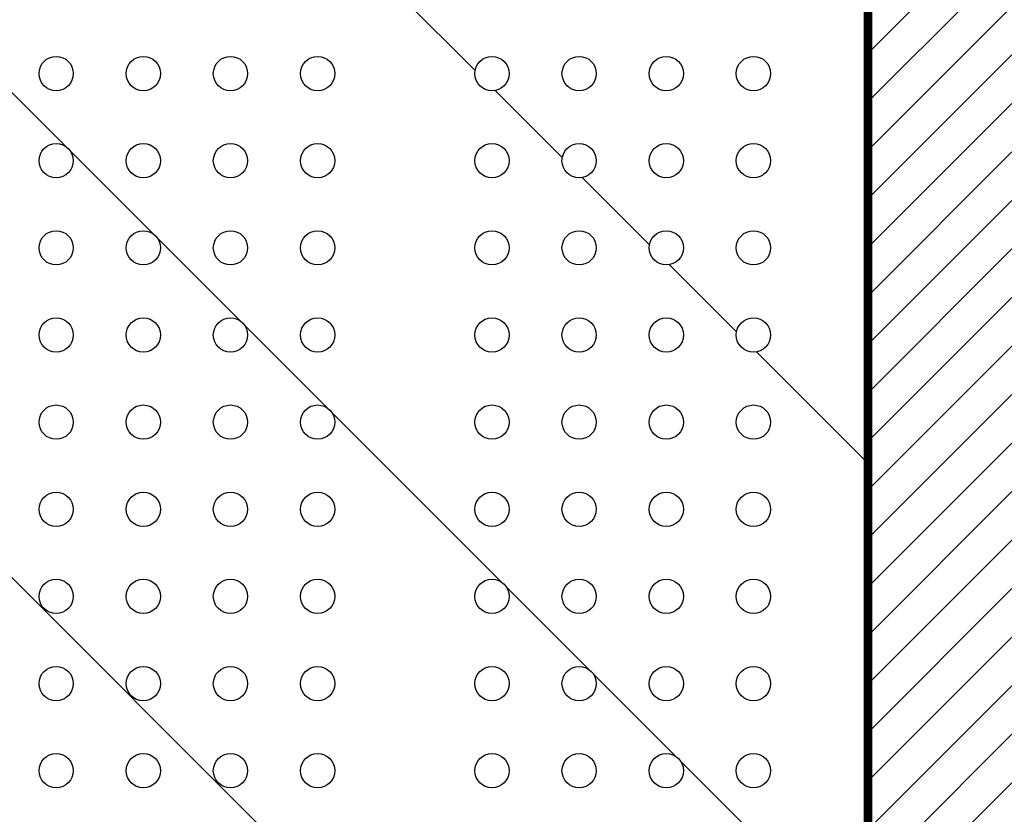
# Model space of a CAD drawing. Header units: inches. Extents: x 71 to 912, y 11 to 605.
# Tile 79 of 94: x 640 to 669, y 272 to 295. Entities that reach past the tile are written whole.
import ezdxf

# ---------------------------------------------------------------- set-up
doc = ezdxf.new("R2010")
doc.units = ezdxf.units.IN
doc.layers.add('1', color=7, linetype='Continuous')

# ---------------------------------------------------------------- blocks, each defined once
blk = doc.blocks.new('E8021-96570_pcb__1', base_point=(115.5700000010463, 95.77000044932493))
at = {"layer": '1', "linetype": 'Continuous'}
h = blk.add_hatch(dxfattribs=at)
h.set_pattern_fill('_USER', color=1, angle=45, pattern_type=0)
h.set_pattern_definition([(45, (0, 0), (-0.7071067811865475, 0.7071067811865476), [])])
edge = h.paths.add_edge_path()
edge.add_line((697.2300000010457, 400.4000004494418), (673.2000000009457, 400.4000004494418))
edge.add_arc((673.2000000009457, 396.4000004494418), 4, 90, 180)
edge.add_line((669.2000000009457, 396.4000004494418), (669.2000000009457, 224.4000004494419))
edge.add_arc((673.2000000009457, 224.4000004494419), 4, 180, 270)
edge.add_line((673.2000000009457, 220.4000004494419), (697.2300000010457, 220.4000004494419))
edge.add_line((697.2300000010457, 220.4000004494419), (697.2300000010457, 95.77000044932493))
edge.add_line((697.2300000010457, 95.77000044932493), (413.9072226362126, 95.77000044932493))
edge.add_arc((406.4000000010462, 88.42891004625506), 10.5, 44.35896565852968, 135.6410343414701)
edge.add_line((398.8927773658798, 95.77000044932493), (316.7373705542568, 95.77000044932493))
edge.add_arc((308.3749708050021, 89.42017600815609), 10.50000000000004, 37.21050780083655, 142.7894921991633)
edge.add_line((300.0125710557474, 95.77000044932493), (115.5700000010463, 95.77000044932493))
edge.add_line((115.5700000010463, 95.77000044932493), (115.5700000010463, 220.4000004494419))
edge.add_line((115.5700000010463, 220.4000004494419), (139.6000000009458, 220.4000004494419))
edge.add_arc((139.6000000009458, 224.4000004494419), 4, 270, 360)
edge.add_line((143.6000000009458, 224.4000004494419), (143.6000000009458, 396.4000004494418))
edge.add_arc((139.6000000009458, 396.4000004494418), 4, 0, 90)
edge.add_line((139.6000000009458, 400.4000004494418), (115.5700000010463, 400.4000004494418))
edge.add_line((115.5700000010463, 400.4000004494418), (115.5700000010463, 525.0300004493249))
edge.add_line((115.5700000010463, 525.0300004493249), (300.0127332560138, 525.0300004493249))
edge.add_arc((308.3750000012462, 531.3800000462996), 10.49999999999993, 217.2117079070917, 322.7882920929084)
edge.add_line((316.7372667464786, 525.0300004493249), (325.2327773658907, 525.0300004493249))
edge.add_arc((332.7400000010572, 532.3710908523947), 10.49999999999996, 224.358965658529, 315.6410343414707)
edge.add_line((340.2472226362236, 525.0300004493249), (472.5527773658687, 525.0300004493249))
edge.add_arc((480.0600000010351, 532.3710908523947), 10.49999999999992, 224.3589656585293, 315.6410343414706)
edge.add_line((487.5672226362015, 525.0300004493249), (697.2300000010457, 525.0300004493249))
edge.add_line((697.2300000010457, 525.0300004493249), (697.2300000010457, 400.4000004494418))
edge = h.paths.add_edge_path(flags=16)
edge.add_arc((188.9200000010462, 477.2200004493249), 4, 270, 360)
edge.add_line((192.9200000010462, 477.2200004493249), (192.9200000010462, 514.2200004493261))
edge.add_arc((188.9200000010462, 514.2200004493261), 4, 0, 90)
edge.add_line((188.9200000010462, 518.2200004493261), (181.9200000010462, 518.2200004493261))
edge.add_arc((181.9200000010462, 514.2200004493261), 4, 90, 180)
edge.add_line((177.9200000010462, 514.2200004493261), (177.9200000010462, 477.2200004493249))
edge.add_arc((181.9200000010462, 477.2200004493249), 4, 180, 270)
edge.add_line((181.9200000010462, 473.2200004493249), (188.9200000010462, 473.2200004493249))
edge = h.paths.add_edge_path(flags=16)
edge.add_arc((336.2400000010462, 514.2200004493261), 4, 0, 90)
edge.add_line((336.2400000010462, 518.2200004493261), (329.2400000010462, 518.2200004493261))
edge.add_arc((329.2400000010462, 514.2200004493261), 4, 90, 180)
edge.add_line((325.2400000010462, 514.2200004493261), (325.2400000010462, 477.2200004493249))
edge.add_arc((329.2400000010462, 477.2200004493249), 4, 180, 270)
edge.add_line((329.2400000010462, 473.2200004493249), (336.2400000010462, 473.2200004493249))
edge.add_arc((336.2400000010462, 477.2200004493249), 4, 270, 360)
edge.add_line((340.2400000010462, 477.2200004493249), (340.2400000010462, 514.2200004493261))
edge = h.paths.add_edge_path(flags=16)
edge.add_arc((181.9200000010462, 143.5800004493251), 4, 90, 180)
edge.add_line((177.9200000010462, 143.5800004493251), (177.9200000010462, 106.5800004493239))
edge.add_arc((181.9200000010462, 106.5800004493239), 4, 180, 270)
edge.add_line((181.9200000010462, 102.5800004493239), (188.9200000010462, 102.5800004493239))
edge.add_arc((188.9200000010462, 106.5800004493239), 4, 270, 360)
edge.add_line((192.9200000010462, 106.5800004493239), (192.9200000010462, 143.5800004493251))
edge.add_arc((188.9200000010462, 143.5800004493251), 4, 0, 90)
edge.add_line((188.9200000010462, 147.5800004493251), (181.9200000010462, 147.5800004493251))
edge = h.paths.add_edge_path(flags=16)
edge.add_arc((336.2400000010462, 106.5800004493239), 4, 270, 360)
edge.add_line((340.2400000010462, 106.5800004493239), (340.2400000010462, 143.5800004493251))
edge.add_arc((336.2400000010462, 143.5800004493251), 4, 0, 90)
edge.add_line((336.2400000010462, 147.5800004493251), (329.2400000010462, 147.5800004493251))
edge.add_arc((329.2400000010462, 143.5800004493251), 4, 90, 180)
edge.add_line((325.2400000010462, 143.5800004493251), (325.2400000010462, 106.5800004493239))
edge.add_arc((329.2400000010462, 106.5800004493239), 4, 180, 270)
edge.add_line((329.2400000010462, 102.5800004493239), (336.2400000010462, 102.5800004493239))
edge = h.paths.add_edge_path(flags=16)
edge.add_arc((483.5600000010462, 514.2200004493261), 4, 0, 90)
edge.add_line((483.5600000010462, 518.2200004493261), (476.5600000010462, 518.2200004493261))
edge.add_arc((476.5600000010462, 514.2200004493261), 4, 90, 180)
edge.add_line((472.5600000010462, 514.2200004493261), (472.5600000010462, 477.2200004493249))
edge.add_arc((476.5600000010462, 477.2200004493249), 4, 180, 270)
edge.add_line((476.5600000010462, 473.2200004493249), (483.5600000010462, 473.2200004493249))
edge.add_arc((483.5600000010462, 477.2200004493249), 4, 270, 360)
edge.add_line((487.5600000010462, 477.2200004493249), (487.5600000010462, 514.2200004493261))
edge = h.paths.add_edge_path(flags=16)
edge.add_arc((630.8800000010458, 477.2200004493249), 4, 270, 360)
edge.add_line((634.8800000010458, 477.2200004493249), (634.8800000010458, 514.2200004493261))
edge.add_arc((630.8800000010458, 514.2200004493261), 4, 0, 90)
edge.add_line((630.8800000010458, 518.2200004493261), (623.8800000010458, 518.2200004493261))
edge.add_arc((623.8800000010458, 514.2200004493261), 4, 90, 180)
edge.add_line((619.8800000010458, 514.2200004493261), (619.8800000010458, 477.2200004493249))
edge.add_arc((623.8800000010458, 477.2200004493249), 4, 180, 270)
edge.add_line((623.8800000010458, 473.2200004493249), (630.8800000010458, 473.2200004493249))
edge = h.paths.add_edge_path(flags=16)
edge.add_arc((483.5600000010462, 143.5800004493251), 4, 0, 90)
edge.add_line((483.5600000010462, 147.5800004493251), (476.5600000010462, 147.5800004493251))
edge.add_arc((476.5600000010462, 143.5800004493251), 4, 90, 180)
edge.add_line((472.5600000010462, 143.5800004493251), (472.5600000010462, 106.5800004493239))
edge.add_arc((476.5600000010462, 106.5800004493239), 4, 180, 270)
edge.add_line((476.5600000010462, 102.5800004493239), (483.5600000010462, 102.5800004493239))
edge.add_arc((483.5600000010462, 106.5800004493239), 4, 270, 360)
edge.add_line((487.5600000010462, 106.5800004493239), (487.5600000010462, 143.5800004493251))
edge = h.paths.add_edge_path(flags=16)
edge.add_arc((630.8800000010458, 106.5800004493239), 4, 270, 360)
edge.add_line((634.8800000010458, 106.5800004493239), (634.8800000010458, 143.5800004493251))
edge.add_arc((630.8800000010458, 143.5800004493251), 4, 0, 90)
edge.add_line((630.8800000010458, 147.5800004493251), (623.8800000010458, 147.5800004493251))
edge.add_arc((623.8800000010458, 143.5800004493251), 4, 90, 180)
edge.add_line((619.8800000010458, 143.5800004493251), (619.8800000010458, 106.5800004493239))
edge.add_arc((623.8800000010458, 106.5800004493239), 4, 180, 270)
edge.add_line((623.8800000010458, 102.5800004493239), (630.8800000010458, 102.5800004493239))
edge = h.paths.add_edge_path(flags=16)
edge.add_line((416.7300000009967, 220.6000004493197), (396.0700000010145, 220.600000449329))
edge.add_line((396.0700000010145, 220.600000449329), (396.0700000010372, 199.260000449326))
edge.add_line((396.0700000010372, 199.260000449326), (396.0700000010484, 106.5800004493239))
edge.add_arc((392.0700000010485, 106.5800004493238), 3.999999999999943, -89.9999999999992, 7.958078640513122e-13, ccw=False)
edge.add_line((392.0700000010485, 102.5800004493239), (347.0700000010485, 102.5800004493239))
edge.add_arc((347.070000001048, 106.5800004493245), 4.000000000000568, 180.0000000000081, 270.00000000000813, ccw=False)
edge.add_line((343.0700000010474, 106.5800004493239), (343.0700000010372, 199.260000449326))
edge.add_line((343.0700000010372, 199.260000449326), (343.0700000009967, 220.6000004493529))
edge.add_line((343.0700000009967, 220.6000004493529), (322.4100000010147, 220.6000004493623))
edge.add_line((322.4100000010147, 220.6000004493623), (322.4100000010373, 199.260000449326))
edge.add_line((322.4100000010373, 199.260000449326), (322.4100000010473, 106.5800004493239))
edge.add_arc((318.4100000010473, 106.5800004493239), 4, 270, 360, ccw=False)
edge.add_line((318.4100000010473, 102.5800004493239), (273.4100000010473, 102.5800004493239))
edge.add_arc((273.4100000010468, 106.5800004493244), 4.000000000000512, 180.0000000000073, 270.00000000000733, ccw=False)
edge.add_line((269.4100000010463, 106.5800004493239), (269.4100000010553, 199.260000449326))
edge.add_line((269.4100000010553, 199.260000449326), (269.4100000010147, 220.6000004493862))
edge.add_line((269.4100000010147, 220.6000004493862), (248.7500000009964, 220.6000004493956))
edge.add_line((248.7500000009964, 220.6000004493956), (248.750000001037, 199.260000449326))
edge.add_line((248.750000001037, 199.260000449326), (248.7500000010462, 106.5800004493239))
edge.add_arc((244.7500000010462, 106.5800004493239), 4, 270, 360, ccw=False)
edge.add_line((244.7500000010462, 102.5800004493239), (199.7500000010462, 102.5800004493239))
edge.add_arc((199.7500000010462, 106.5800004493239), 4, 180, 270, ccw=False)
edge.add_line((195.7500000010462, 106.5800004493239), (195.750000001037, 199.260000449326))
edge.add_line((195.750000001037, 199.260000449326), (195.7500000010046, 220.6000004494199))
edge.add_line((195.7500000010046, 220.6000004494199), (175.0900000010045, 220.6000004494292))
edge.add_line((175.0900000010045, 220.6000004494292), (175.0900000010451, 199.260000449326))
edge.add_line((175.0900000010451, 199.260000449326), (175.0900000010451, 106.5800004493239))
edge.add_arc((171.0900000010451, 106.5800004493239), 4, 270, 360, ccw=False)
edge.add_line((171.0900000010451, 102.5800004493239), (126.0900000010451, 102.5800004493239))
edge.add_arc((126.0900000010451, 106.5800004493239), 4, 180, 270, ccw=False)
edge.add_line((122.0900000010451, 106.5800004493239), (122.0900000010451, 199.260000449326))
edge.add_arc((126.0900000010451, 199.260000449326), 4, 90, 180, ccw=False)
edge.add_line((126.0900000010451, 203.260000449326), (147.7900000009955, 203.260000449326))
edge.add_line((147.7900000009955, 203.260000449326), (147.7900000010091, 233.4000004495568))
edge.add_line((147.7900000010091, 233.4000004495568), (147.7900000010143, 245.0000004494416))
edge.add_line((147.7900000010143, 245.0000004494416), (147.7900000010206, 258.8000004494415))
edge.add_line((147.7900000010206, 258.8000004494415), (147.7900000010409, 304.0000004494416))
edge.add_line((147.7900000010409, 304.0000004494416), (147.7900000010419, 305.8318607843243))
edge.add_arc((150.7900000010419, 305.8318607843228), 2.999999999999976, 130.4160598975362, 179.9999999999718, ccw=False)
edge.add_arc((146.9000000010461, 310.4000004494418), 2.99999999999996, 49.583940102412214, 310.41605989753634, ccw=False)
edge.add_arc((150.7900000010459, 314.9681401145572), 2.999999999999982, 179.9999999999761, 229.5839401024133, ccw=False)
edge.add_line((147.7900000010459, 314.9681401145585), (147.7900000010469, 316.8000004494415))
edge.add_line((147.7900000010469, 316.8000004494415), (147.7900000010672, 362.0000004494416))
edge.add_line((147.7900000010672, 362.0000004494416), (147.7900000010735, 375.8000004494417))
edge.add_line((147.7900000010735, 375.8000004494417), (147.7900000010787, 387.4000004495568))
edge.add_line((147.7900000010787, 387.4000004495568), (147.7900000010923, 417.540000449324))
edge.add_line((147.7900000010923, 417.540000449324), (126.0900000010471, 417.540000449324))
edge.add_arc((126.0900000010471, 421.540000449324), 4, 180, 270, ccw=False)
edge.add_line((122.0900000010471, 421.540000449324), (122.0900000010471, 514.2200004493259))
edge.add_arc((126.0900000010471, 514.2200004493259), 4, 90, 180, ccw=False)
edge.add_line((126.0900000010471, 518.2200004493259), (171.0900000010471, 518.2200004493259))
edge.add_arc((171.0900000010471, 514.2200004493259), 4, 0, 90, ccw=False)
edge.add_line((175.0900000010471, 514.2200004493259), (175.0900000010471, 421.540000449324))
edge.add_line((175.0900000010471, 421.540000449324), (175.0900000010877, 400.2000004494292))
edge.add_line((175.0900000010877, 400.2000004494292), (195.7500000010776, 400.2000004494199))
edge.add_line((195.7500000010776, 400.2000004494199), (195.7500000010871, 421.540000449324))
edge.add_line((195.7500000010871, 421.540000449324), (195.7500000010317, 514.2200004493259))
edge.add_arc((199.7500000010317, 514.2200004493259), 4, 90, 180, ccw=False)
edge.add_line((199.7500000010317, 518.2200004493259), (244.7500000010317, 518.2200004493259))
edge.add_arc((244.7500000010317, 514.2200004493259), 4, 0, 90, ccw=False)
edge.add_line((248.7500000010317, 514.2200004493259), (248.750000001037, 421.540000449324))
edge.add_line((248.750000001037, 421.540000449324), (248.7500000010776, 400.2000004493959))
edge.add_line((248.7500000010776, 400.2000004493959), (269.4100000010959, 400.2000004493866))
edge.add_line((269.4100000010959, 400.2000004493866), (269.4100000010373, 421.540000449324))
edge.add_line((269.4100000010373, 421.540000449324), (269.4100000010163, 514.2200004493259))
edge.add_arc((273.4100000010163, 514.2200004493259), 4, 90, 180, ccw=False)
edge.add_line((273.4100000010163, 518.2200004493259), (318.4100000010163, 518.2200004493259))
edge.add_arc((318.4100000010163, 514.2200004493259), 4, 0, 90, ccw=False)
edge.add_line((322.4100000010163, 514.2200004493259), (322.4100000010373, 421.540000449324))
edge.add_line((322.4100000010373, 421.540000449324), (322.4100000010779, 400.2000004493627))
edge.add_line((322.4100000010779, 400.2000004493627), (343.0700000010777, 400.2000004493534))
edge.add_line((343.0700000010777, 400.2000004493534), (343.0700000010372, 421.540000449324))
edge.add_line((343.0700000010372, 421.540000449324), (343.0700000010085, 514.2200004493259))
edge.add_arc((347.0700000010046, 514.2200004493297), 3.999999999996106, 90.00000000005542, 180.0000000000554, ccw=False)
edge.add_line((347.0700000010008, 518.2200004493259), (392.0700000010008, 518.2200004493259))
edge.add_arc((392.0700000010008, 514.2200004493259), 4, 0, 90, ccw=False)
edge.add_line((396.0700000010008, 514.2200004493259), (396.0700000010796, 421.540000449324))
edge.add_line((396.0700000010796, 421.540000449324), (396.0700000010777, 400.2000004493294))
edge.add_line((396.0700000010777, 400.2000004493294), (416.7300000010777, 400.2000004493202))
edge.add_line((416.7300000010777, 400.2000004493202), (416.7300000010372, 421.540000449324))
edge.add_line((416.7300000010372, 421.540000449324), (416.7300000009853, 514.2200004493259))
edge.add_arc((420.7300000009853, 514.2200004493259), 4, 90, 180, ccw=False)
edge.add_line((420.7300000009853, 518.2200004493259), (465.7300000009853, 518.2200004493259))
edge.add_arc((465.7300000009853, 514.2200004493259), 4, 0, 90, ccw=False)
edge.add_line((469.7300000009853, 514.2200004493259), (469.7300000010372, 421.540000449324))
edge.add_line((469.7300000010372, 421.540000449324), (469.7300000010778, 400.2000004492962))
edge.add_line((469.7300000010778, 400.2000004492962), (490.3900000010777, 400.2000004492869))
edge.add_line((490.3900000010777, 400.2000004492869), (490.3900000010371, 421.540000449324))
edge.add_line((490.3900000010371, 421.540000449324), (490.3900000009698, 514.2200004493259))
edge.add_arc((494.3900000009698, 514.2200004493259), 4, 90, 180, ccw=False)
edge.add_line((494.3900000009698, 518.2200004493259), (539.3900000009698, 518.2200004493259))
edge.add_arc((539.3900000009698, 514.2200004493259), 4, 0, 90, ccw=False)
edge.add_line((543.3900000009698, 514.2200004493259), (543.3900000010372, 421.540000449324))
edge.add_line((543.3900000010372, 421.540000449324), (543.3900000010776, 400.2000004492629))
edge.add_line((543.3900000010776, 400.2000004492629), (564.0500000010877, 400.2000004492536))
edge.add_line((564.0500000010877, 400.2000004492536), (564.0500000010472, 421.540000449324))
edge.add_line((564.0500000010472, 421.540000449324), (564.0500000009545, 514.2200004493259))
edge.add_arc((568.0500000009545, 514.2200004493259), 4, 90, 180, ccw=False)
edge.add_line((568.0500000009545, 518.2200004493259), (613.0500000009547, 518.2200004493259))
edge.add_arc((613.0500000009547, 514.2200004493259), 4, 0, 90, ccw=False)
edge.add_line((617.0500000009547, 514.2200004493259), (617.0500000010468, 421.540000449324))
edge.add_line((617.0500000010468, 421.540000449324), (617.0500000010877, 400.200000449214))
edge.add_line((617.0500000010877, 400.200000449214), (637.7100000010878, 400.2000004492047))
edge.add_line((637.7100000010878, 400.2000004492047), (637.7100000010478, 421.540000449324))
edge.add_line((637.7100000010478, 421.540000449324), (637.7100000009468, 514.2200004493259))
edge.add_arc((641.7100000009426, 514.2200004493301), 3.999999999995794, 90.00000000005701, 180.0000000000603, ccw=False)
edge.add_line((641.7100000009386, 518.2200004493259), (686.7100000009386, 518.2200004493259))
edge.add_arc((686.7100000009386, 514.2200004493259), 4, 0, 90, ccw=False)
edge.add_line((690.7100000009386, 514.2200004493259), (690.7100000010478, 421.540000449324))
edge.add_arc((686.7100000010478, 421.540000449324), 4, 269.9999999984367, 360, ccw=False)
edge.add_line((686.7100000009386, 417.540000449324), (665.0100000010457, 417.540000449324))
edge.add_line((665.0100000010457, 417.540000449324), (665.0100000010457, 387.4000004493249))
edge.add_line((665.0100000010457, 387.4000004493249), (665.0100000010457, 375.8000004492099))
edge.add_line((665.0100000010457, 375.8000004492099), (665.0100000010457, 362.0000004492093))
edge.add_line((665.0100000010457, 362.0000004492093), (665.0100000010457, 317.8000004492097))
edge.add_line((665.0100000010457, 317.8000004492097), (665.0100000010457, 314.968140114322))
edge.add_arc((662.0100000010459, 314.9681401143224), 2.999999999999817, 310.4160598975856, 359.9999999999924, ccw=False)
edge.add_arc((665.9000000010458, 310.4000004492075), 2.999999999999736, -130.4160598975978, 130.4160598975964, ccw=False)
edge.add_arc((662.0100000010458, 305.8318607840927), 2.999999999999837, 6.480149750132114e-12, 49.583940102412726, ccw=False)
edge.add_line((665.0100000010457, 305.831860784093), (665.0100000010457, 303.0000004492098))
edge.add_line((665.0100000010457, 303.0000004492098), (665.0100000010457, 258.8000004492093))
edge.add_line((665.0100000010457, 258.8000004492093), (665.0100000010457, 245.0000004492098))
edge.add_line((665.0100000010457, 245.0000004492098), (665.0100000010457, 233.400000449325))
edge.add_line((665.0100000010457, 233.400000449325), (665.0100000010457, 203.260000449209))
edge.add_line((665.0100000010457, 203.260000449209), (686.7100000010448, 203.260000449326))
edge.add_arc((686.7100000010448, 199.260000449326), 4, 0, 90, ccw=False)
edge.add_line((690.7100000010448, 199.260000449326), (690.7100000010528, 106.5800004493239))
edge.add_arc((686.7100000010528, 106.5800004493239), 4, 270, 360, ccw=False)
edge.add_line((686.7100000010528, 102.5800004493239), (641.7100000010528, 102.5800004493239))
edge.add_arc((641.7100000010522, 106.5800004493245), 4.000000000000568, 180.0000000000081, 270.00000000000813, ccw=False)
edge.add_line((637.7100000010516, 106.5800004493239), (637.7100000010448, 199.260000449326))
edge.add_line((637.7100000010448, 199.260000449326), (637.7100000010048, 220.6000004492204))
edge.add_line((637.7100000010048, 220.6000004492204), (617.0500000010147, 220.6000004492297))
edge.add_line((617.0500000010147, 220.6000004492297), (617.0500000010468, 199.260000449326))
edge.add_line((617.0500000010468, 199.260000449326), (617.0500000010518, 106.5800004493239))
edge.add_arc((613.0500000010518, 106.5800004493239), 4, 270, 360, ccw=False)
edge.add_line((613.0500000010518, 102.5800004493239), (568.0500000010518, 102.5800004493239))
edge.add_arc((568.0500000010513, 106.5800004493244), 4.000000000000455, 180.0000000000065, 270.0000000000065, ccw=False)
edge.add_line((564.0500000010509, 106.5800004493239), (564.0500000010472, 199.260000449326))
edge.add_line((564.0500000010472, 199.260000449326), (564.0500000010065, 220.6000004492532))
edge.add_line((564.0500000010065, 220.6000004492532), (543.3900000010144, 220.6000004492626))
edge.add_line((543.3900000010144, 220.6000004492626), (543.3900000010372, 199.260000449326))
edge.add_line((543.3900000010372, 199.260000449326), (543.3900000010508, 106.5800004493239))
edge.add_arc((539.3900000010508, 106.5800004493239), 4, 270, 360, ccw=False)
edge.add_line((539.3900000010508, 102.5800004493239), (494.3900000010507, 102.5800004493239))
edge.add_arc((494.3900000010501, 106.5800004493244), 4.00000000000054, 180.0000000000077, 270.00000000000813, ccw=False)
edge.add_line((490.3900000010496, 106.5800004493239), (490.3900000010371, 199.260000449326))
edge.add_line((490.3900000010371, 199.260000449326), (490.3900000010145, 220.6000004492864))
edge.add_line((490.3900000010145, 220.6000004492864), (469.7300000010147, 220.6000004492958))
edge.add_line((469.7300000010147, 220.6000004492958), (469.7300000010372, 199.260000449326))
edge.add_line((469.7300000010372, 199.260000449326), (469.7300000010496, 106.5800004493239))
edge.add_arc((465.7300000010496, 106.5800004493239), 4, 270, 360, ccw=False)
edge.add_line((465.7300000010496, 102.5800004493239), (420.7300000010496, 102.5800004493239))
edge.add_arc((420.730000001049, 106.5800004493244), 4.00000000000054, 180.0000000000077, 270.00000000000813, ccw=False)
edge.add_line((416.7300000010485, 106.5800004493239), (416.7300000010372, 199.260000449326))
edge.add_line((416.7300000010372, 199.260000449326), (416.7300000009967, 220.6000004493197))
edge = h.paths.add_edge_path(flags=16)
edge.add_arc((118.7900000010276, 508.5200004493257), 3, 0, 360)
edge = h.paths.add_edge_path(flags=16)
edge.add_arc((185.4200000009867, 467.8800004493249), 3, 0, 360)
edge = h.paths.add_edge_path(flags=16)
edge.add_arc((118.7900000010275, 412.400000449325), 3, 0, 360)
edge = h.paths.add_edge_path(flags=16)
edge.add_arc((185.4200000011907, 408.4700000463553), 8, 0, 360)
edge = h.paths.add_edge_path(flags=16)
edge.add_arc((266.1100000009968, 508.5200004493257), 3, 0, 360)
edge = h.paths.add_edge_path(flags=16)
edge.add_arc((332.7400000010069, 467.8800004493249), 3, 0, 360)
edge = h.paths.add_edge_path(flags=16)
edge.add_arc((266.1100000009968, 412.400000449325), 3, 0, 360)
edge = h.paths.add_edge_path(flags=16)
edge.add_arc((118.7900000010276, 208.4000004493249), 3, 0, 360)
edge = h.paths.add_edge_path(flags=16)
edge.add_arc((185.4200000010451, 152.920000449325), 3, 0, 360)
edge = h.paths.add_edge_path(flags=16)
edge.add_arc((118.7900000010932, 105.280000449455), 1.509999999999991, 0, 360)
edge = h.paths.add_edge_path(flags=16)
edge.add_arc((118.7900000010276, 112.2800004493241), 3, 0, 360)
edge = h.paths.add_edge_path(flags=16)
edge.add_arc((266.1100000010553, 208.4000004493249), 3, 0, 360)
edge = h.paths.add_edge_path(flags=16)
edge.add_arc((266.1100000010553, 112.2800004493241), 3, 0, 360)
edge = h.paths.add_edge_path(flags=16)
edge.add_arc((332.7400000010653, 152.920000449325), 3, 0, 360)
edge = h.paths.add_edge_path(flags=16)
edge.add_arc((413.4300000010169, 508.5200004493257), 3, 0, 360)
edge = h.paths.add_edge_path(flags=16)
edge.add_arc((406.3999708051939, 514.4001760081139), 6, 0, 360)
edge = h.paths.add_edge_path(flags=16)
edge.add_arc((546.6900000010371, 508.5200004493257), 3, 0, 360)
edge = h.paths.add_edge_path(flags=16)
edge.add_arc((480.0600000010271, 467.8800004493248), 3, 0, 360)
edge = h.paths.add_edge_path(flags=16)
edge.add_arc((546.6900000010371, 412.400000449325), 3, 0, 360)
edge = h.paths.add_edge_path(flags=16)
edge.add_arc((413.4300000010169, 412.400000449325), 3, 0, 360)
edge = h.paths.add_edge_path(flags=16)
edge.add_arc((694.0100000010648, 508.5200004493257), 3, 0, 360)
edge = h.paths.add_edge_path(flags=16)
edge.add_arc((627.3800000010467, 467.8800004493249), 3, 0, 360)
edge = h.paths.add_edge_path(flags=16)
edge.add_arc((694.0100000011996, 515.5200004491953), 1.510000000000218, 0, 360)
edge = h.paths.add_edge_path(flags=16)
edge.add_arc((627.3800000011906, 408.4700000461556), 8, 0, 360)
edge = h.paths.add_edge_path(flags=16)
edge.add_arc((694.0100000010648, 412.400000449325), 3, 0, 360)
edge = h.paths.add_edge_path(flags=16)
edge.add_arc((546.6900000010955, 208.4000004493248), 3, 0, 360)
edge = h.paths.add_edge_path(flags=16)
edge.add_arc((413.4300000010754, 208.4000004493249), 3, 0, 360)
edge = h.paths.add_edge_path(flags=16)
edge.add_arc((406.400000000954, 106.4000004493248), 6, 0, 360)
edge = h.paths.add_edge_path(flags=16)
edge.add_arc((413.4300000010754, 112.2800004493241), 3, 0, 360)
edge = h.paths.add_edge_path(flags=16)
edge.add_arc((406.3999708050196, 127.9001760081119), 8, 0, 360)
edge = h.paths.add_edge_path(flags=16)
edge.add_arc((480.0600000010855, 152.9200004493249), 3, 0, 360)
edge = h.paths.add_edge_path(flags=16)
edge.add_arc((546.6900000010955, 112.2800004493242), 3, 0, 360)
edge = h.paths.add_edge_path(flags=16)
edge.add_arc((694.0100000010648, 208.4000004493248), 3, 0, 360)
edge = h.paths.add_edge_path(flags=16)
edge.add_arc((627.3800000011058, 152.9200004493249), 3, 0, 360)
edge = h.paths.add_edge_path(flags=16)
edge.add_arc((694.0100000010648, 112.280000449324), 3, 0, 360)
h = blk.add_hatch(dxfattribs=at)
h.set_pattern_fill('_USER', color=5, scale=10, angle=135, pattern_type=0)
h.set_pattern_definition([(135, (0, 0), (-7.071067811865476, -7.071067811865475), [])])
edge = h.paths.add_edge_path()
edge.add_line((665.0100000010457, 303.0000004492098), (665.0100000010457, 258.8000004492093))
edge.add_arc((662.0100000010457, 258.8000004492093), 2.999999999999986, 269.9999999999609, 360, ccw=False)
edge.add_line((662.0100000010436, 255.8000004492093), (652.2781145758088, 255.8000004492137))
edge.add_arc((651.5100000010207, 252.9000004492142), 2.999999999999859, 75.16488841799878, 104.8351115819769)
edge.add_line((650.7418854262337, 255.8000004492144), (638.9100003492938, 255.8000004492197))
edge.add_line((638.9100003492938, 255.8000004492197), (638.9100003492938, 307.0000004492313))
edge.add_line((638.9100003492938, 307.0000004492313), (661.0100000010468, 307.0000004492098))
edge.add_arc((661.0100000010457, 303.0000004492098), 4, 0, 89.99999999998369, ccw=False)
edge = h.paths.add_edge_path(flags=16)
edge.add_arc((641.3500003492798, 298.9700004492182), 0.5, 0, 360)
edge = h.paths.add_edge_path(flags=16)
edge.add_arc((641.3500003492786, 296.4300004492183), 0.5, 0, 360)
edge = h.paths.add_edge_path(flags=16)
edge.add_arc((641.3500003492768, 291.3500004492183), 0.5, 0, 360)
edge = h.paths.add_edge_path(flags=16)
edge.add_arc((641.3500003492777, 293.8900004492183), 0.5, 0, 360)
edge = h.paths.add_edge_path(flags=16)
edge.add_arc((641.3500003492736, 286.2700004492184), 0.5, 0, 360)
edge = h.paths.add_edge_path(flags=16)
edge.add_arc((646.4300003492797, 298.9700004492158), 0.5, 0, 360)
edge = h.paths.add_edge_path(flags=16)
edge.add_arc((643.8900003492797, 298.9700004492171), 0.5, 0, 360)
edge = h.paths.add_edge_path(flags=16)
edge.add_arc((648.9700003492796, 298.9700004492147), 0.5, 0, 360)
edge = h.paths.add_edge_path(flags=16)
edge.add_arc((659.1300003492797, 298.9700004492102), 0.5, 0, 360)
edge = h.paths.add_edge_path(flags=16)
edge.add_arc((654.0500003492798, 298.9700004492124), 0.5, 0, 360)
edge = h.paths.add_edge_path(flags=16)
edge.add_arc((656.5900003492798, 298.9700004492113), 0.5, 0, 360)
edge = h.paths.add_edge_path(flags=16)
edge.add_arc((643.8900003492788, 296.4300004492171), 0.5, 0, 360)
edge = h.paths.add_edge_path(flags=16)
edge.add_arc((646.4300003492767, 291.3500004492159), 0.5, 0, 360)
edge = h.paths.add_edge_path(flags=16)
edge.add_arc((648.9700003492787, 296.4300004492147), 0.5, 0, 360)
edge = h.paths.add_edge_path(flags=16)
edge.add_arc((648.9700003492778, 293.8900004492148), 0.5, 0, 360)
edge = h.paths.add_edge_path(flags=16)
edge.add_arc((648.9700003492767, 291.3500004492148), 0.5, 0, 360)
edge = h.paths.add_edge_path(flags=16)
edge.add_arc((643.8900003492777, 293.8900004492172), 0.5, 0, 360)
edge = h.paths.add_edge_path(flags=16)
edge.add_arc((643.8900003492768, 291.3500004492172), 0.5, 0, 360)
edge = h.paths.add_edge_path(flags=16)
edge.add_arc((646.4300003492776, 293.8900004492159), 0.5, 0, 360)
edge = h.paths.add_edge_path(flags=16)
edge.add_arc((643.8900003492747, 288.8100004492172), 0.5, 0, 360)
edge = h.paths.add_edge_path(flags=16)
edge.add_arc((643.8900003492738, 286.2700004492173), 0.5, 0, 360)
edge = h.paths.add_edge_path(flags=16)
edge.add_arc((648.9700003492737, 286.2700004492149), 0.5, 0, 360)
edge = h.paths.add_edge_path(flags=16)
edge.add_arc((648.9700003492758, 288.8100004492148), 0.5, 0, 360)
edge = h.paths.add_edge_path(flags=16)
edge.add_arc((654.0500003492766, 291.3500004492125), 0.5, 0, 360)
edge = h.paths.add_edge_path(flags=16)
edge.add_arc((659.1300003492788, 296.4300004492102), 0.5, 0, 360)
edge = h.paths.add_edge_path(flags=16)
edge.add_arc((659.1300003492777, 293.8900004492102), 0.5, 0, 360)
edge = h.paths.add_edge_path(flags=16)
edge.add_arc((659.1300003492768, 291.3500004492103), 0.5, 0, 360)
edge = h.paths.add_edge_path(flags=16)
edge.add_arc((656.5900003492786, 296.4300004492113), 0.5, 0, 360)
edge = h.paths.add_edge_path(flags=16)
edge.add_arc((656.5900003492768, 291.3500004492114), 0.5, 0, 360)
edge = h.paths.add_edge_path(flags=16)
edge.add_arc((656.5900003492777, 293.8900004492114), 0.5, 0, 360)
edge = h.paths.add_edge_path(flags=16)
edge.add_arc((654.0500003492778, 293.8900004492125), 0.5, 0, 360)
edge = h.paths.add_edge_path(flags=16)
edge.add_arc((654.0500003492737, 286.2700004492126), 0.5, 0, 360)
edge = h.paths.add_edge_path(flags=16)
edge.add_arc((659.1300003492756, 288.8100004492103), 0.5, 0, 360)
edge = h.paths.add_edge_path(flags=16)
edge.add_arc((659.1300003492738, 286.2700004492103), 0.5, 0, 360)
edge = h.paths.add_edge_path(flags=16)
edge.add_arc((656.5900003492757, 288.8100004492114), 0.5, 0, 360)
edge = h.paths.add_edge_path(flags=16)
edge.add_arc((656.5900003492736, 286.2700004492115), 0.5, 0, 360)
edge = h.paths.add_edge_path(flags=16)
edge.add_arc((654.0500003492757, 288.8100004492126), 0.5, 0, 360)
edge = h.paths.add_edge_path(flags=16)
edge.add_arc((654.0500003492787, 296.4300004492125), 0.5, 0, 360)
edge = h.paths.add_edge_path(flags=16)
edge.add_arc((646.4300003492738, 286.270000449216), 0.5, 0, 360)
edge = h.paths.add_edge_path(flags=16)
edge.add_arc((646.4300003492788, 296.4300004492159), 0.5, 0, 360)
edge = h.paths.add_edge_path(flags=16)
edge.add_arc((641.3500003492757, 288.8100004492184), 0.5, 0, 360)
edge = h.paths.add_edge_path(flags=16)
edge.add_arc((641.3500003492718, 281.1900004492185), 0.5, 0, 360)
edge = h.paths.add_edge_path(flags=16)
edge.add_arc((641.3500003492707, 278.6500004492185), 0.5, 0, 360)
edge = h.paths.add_edge_path(flags=16)
edge.add_arc((641.3500003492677, 271.0300004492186), 0.5, 0, 360)
edge = h.paths.add_edge_path(flags=16)
edge.add_arc((641.3500003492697, 276.1100004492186), 0.5, 0, 360)
edge = h.paths.add_edge_path(flags=16)
edge.add_arc((641.3500003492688, 273.5700004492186), 0.5, 0, 360)
edge = h.paths.add_edge_path(flags=16)
edge.add_arc((641.3500003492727, 283.7300004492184), 0.5, 0, 360)
edge = h.paths.add_edge_path(flags=16)
edge.add_arc((641.3500003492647, 265.9500004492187), 0.5, 0, 360)
edge = h.paths.add_edge_path(flags=16)
edge.add_arc((641.3500003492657, 268.4900004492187), 0.5, 0, 360)
edge = h.paths.add_edge_path(flags=16)
edge.add_arc((641.3500003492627, 260.8700004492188), 0.5, 0, 360)
edge = h.paths.add_edge_path(flags=16)
edge.add_arc((641.3500003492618, 258.3300004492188), 0.5, 0, 360)
edge = h.paths.add_edge_path(flags=16)
edge.add_arc((641.3500003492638, 263.4100004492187), 0.5, 0, 360)
edge = h.paths.add_edge_path(flags=16)
edge.add_arc((643.8900003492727, 283.7300004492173), 0.5, 0, 360)
edge = h.paths.add_edge_path(flags=16)
edge.add_arc((646.4300003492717, 281.1900004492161), 0.5, 0, 360)
edge = h.paths.add_edge_path(flags=16)
edge.add_arc((643.8900003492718, 281.1900004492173), 0.5, 0, 360)
edge = h.paths.add_edge_path(flags=16)
edge.add_arc((646.4300003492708, 278.6500004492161), 0.5, 0, 360)
edge = h.paths.add_edge_path(flags=16)
edge.add_arc((648.9700003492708, 278.650000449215), 0.5, 0, 360)
edge = h.paths.add_edge_path(flags=16)
edge.add_arc((648.9700003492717, 281.190000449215), 0.5, 0, 360)
edge = h.paths.add_edge_path(flags=16)
edge.add_arc((643.8900003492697, 276.1100004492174), 0.5, 0, 360)
edge = h.paths.add_edge_path(flags=16)
edge.add_arc((643.8900003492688, 273.5700004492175), 0.5, 0, 360)
edge = h.paths.add_edge_path(flags=16)
edge.add_arc((648.9700003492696, 276.110000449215), 0.5, 0, 360)
edge = h.paths.add_edge_path(flags=16)
edge.add_arc((648.9700003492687, 273.5700004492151), 0.5, 0, 360)
edge = h.paths.add_edge_path(flags=16)
edge.add_arc((648.9700003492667, 271.0300004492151), 0.5, 0, 360)
edge = h.paths.add_edge_path(flags=16)
edge.add_arc((646.4300003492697, 276.1100004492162), 0.5, 0, 360)
edge = h.paths.add_edge_path(flags=16)
edge.add_arc((646.4300003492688, 273.5700004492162), 0.5, 0, 360)
edge = h.paths.add_edge_path(flags=16)
edge.add_arc((646.4300003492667, 271.0300004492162), 0.5, 0, 360)
edge = h.paths.add_edge_path(flags=16)
edge.add_arc((654.0500003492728, 283.7300004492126), 0.5, 0, 360)
edge = h.paths.add_edge_path(flags=16)
edge.add_arc((654.0500003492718, 281.1900004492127), 0.5, 0, 360)
edge = h.paths.add_edge_path(flags=16)
edge.add_arc((656.5900003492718, 281.1900004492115), 0.5, 0, 360)
edge = h.paths.add_edge_path(flags=16)
edge.add_arc((656.5900003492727, 283.7300004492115), 0.5, 0, 360)
edge = h.paths.add_edge_path(flags=16)
edge.add_arc((659.1300003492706, 278.6500004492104), 0.5, 0, 360)
edge = h.paths.add_edge_path(flags=16)
edge.add_arc((654.0500003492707, 278.6500004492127), 0.5, 0, 360)
edge = h.paths.add_edge_path(flags=16)
edge.add_arc((659.1300003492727, 283.7300004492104), 0.5, 0, 360)
edge = h.paths.add_edge_path(flags=16)
edge.add_arc((659.1300003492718, 281.1900004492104), 0.5, 0, 360)
edge = h.paths.add_edge_path(flags=16)
edge.add_arc((656.5900003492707, 278.6500004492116), 0.5, 0, 360)
edge = h.paths.add_edge_path(flags=16)
edge.add_arc((654.0500003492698, 276.1100004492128), 0.5, 0, 360)
edge = h.paths.add_edge_path(flags=16)
edge.add_arc((654.0500003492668, 271.0300004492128), 0.5, 0, 360)
edge = h.paths.add_edge_path(flags=16)
edge.add_arc((659.1300003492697, 276.1100004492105), 0.5, 0, 360)
edge = h.paths.add_edge_path(flags=16)
edge.add_arc((656.5900003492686, 273.5700004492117), 0.5, 0, 360)
edge = h.paths.add_edge_path(flags=16)
edge.add_arc((659.1300003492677, 271.0300004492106), 0.5, 0, 360)
edge = h.paths.add_edge_path(flags=16)
edge.add_arc((656.5900003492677, 271.0300004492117), 0.5, 0, 360)
edge = h.paths.add_edge_path(flags=16)
edge.add_arc((654.0500003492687, 273.5700004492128), 0.5, 0, 360)
edge = h.paths.add_edge_path(flags=16)
edge.add_arc((659.1300003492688, 273.5700004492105), 0.5, 0, 360)
edge = h.paths.add_edge_path(flags=16)
edge.add_arc((646.4300003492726, 283.7300004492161), 0.5, 0, 360)
edge = h.paths.add_edge_path(flags=16)
edge.add_arc((643.8900003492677, 271.0300004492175), 0.5, 0, 360)
edge = h.paths.add_edge_path(flags=16)
edge.add_arc((648.9700003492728, 283.7300004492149), 0.5, 0, 360)
edge = h.paths.add_edge_path(flags=16)
edge.add_arc((643.8900003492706, 278.6500004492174), 0.5, 0, 360)
edge = h.paths.add_edge_path(flags=16)
edge.add_arc((646.4300003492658, 268.4900004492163), 0.5, 0, 360)
edge = h.paths.add_edge_path(flags=16)
edge.add_arc((643.8900003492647, 265.9500004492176), 0.5, 0, 360)
edge = h.paths.add_edge_path(flags=16)
edge.add_arc((648.9700003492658, 268.4900004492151), 0.5, 0, 360)
edge = h.paths.add_edge_path(flags=16)
edge.add_arc((648.9700003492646, 265.9500004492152), 0.5, 0, 360)
edge = h.paths.add_edge_path(flags=16)
edge.add_arc((646.4300003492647, 265.9500004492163), 0.5, 0, 360)
edge = h.paths.add_edge_path(flags=16)
edge.add_arc((643.8900003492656, 268.4900004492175), 0.5, 0, 360)
edge = h.paths.add_edge_path(flags=16)
edge.add_arc((646.4300003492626, 260.8700004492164), 0.5, 0, 360)
edge = h.paths.add_edge_path(flags=16)
edge.add_arc((643.8900003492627, 260.8700004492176), 0.5, 0, 360)
edge = h.paths.add_edge_path(flags=16)
edge.add_arc((648.9700003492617, 258.3300004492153), 0.5, 0, 360)
edge = h.paths.add_edge_path(flags=16)
edge.add_arc((648.9700003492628, 260.8700004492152), 0.5, 0, 360)
edge = h.paths.add_edge_path(flags=16)
edge.add_arc((648.9700003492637, 263.4100004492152), 0.5, 0, 360)
edge = h.paths.add_edge_path(flags=16)
edge.add_arc((646.4300003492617, 258.3300004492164), 0.5, 0, 360)
edge = h.paths.add_edge_path(flags=16)
edge.add_arc((654.0500003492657, 268.4900004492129), 0.5, 0, 360)
edge = h.paths.add_edge_path(flags=16)
edge.add_arc((654.0500003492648, 265.9500004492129), 0.5, 0, 360)
edge = h.paths.add_edge_path(flags=16)
edge.add_arc((659.1300003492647, 265.9500004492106), 0.5, 0, 360)
edge = h.paths.add_edge_path(flags=16)
edge.add_arc((656.5900003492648, 265.9500004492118), 0.5, 0, 360)
edge = h.paths.add_edge_path(flags=16)
edge.add_arc((659.1300003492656, 268.4900004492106), 0.5, 0, 360)
edge = h.paths.add_edge_path(flags=16)
edge.add_arc((656.5900003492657, 268.4900004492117), 0.5, 0, 360)
edge = h.paths.add_edge_path(flags=16)
edge.add_arc((654.0500003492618, 258.330000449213), 0.5, 0, 360)
edge = h.paths.add_edge_path(flags=16)
edge.add_arc((659.1300003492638, 263.4100004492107), 0.5, 0, 360)
edge = h.paths.add_edge_path(flags=16)
edge.add_arc((659.1300003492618, 258.3300004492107), 0.5, 0, 360)
edge = h.paths.add_edge_path(flags=16)
edge.add_arc((656.5900003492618, 258.3300004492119), 0.5, 0, 360)
edge = h.paths.add_edge_path(flags=16)
edge.add_arc((659.1300003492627, 260.8700004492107), 0.5, 0, 360)
edge = h.paths.add_edge_path(flags=16)
edge.add_arc((656.5900003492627, 260.8700004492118), 0.5, 0, 360)
edge = h.paths.add_edge_path(flags=16)
edge.add_arc((656.5900003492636, 263.4100004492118), 0.5, 0, 360)
edge = h.paths.add_edge_path(flags=16)
edge.add_arc((654.0500003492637, 263.4100004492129), 0.5, 0, 360)
edge = h.paths.add_edge_path(flags=16)
edge.add_arc((643.8900003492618, 258.3300004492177), 0.5, 0, 360)
edge = h.paths.add_edge_path(flags=16)
edge.add_arc((654.0500003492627, 260.870000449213), 0.5, 0, 360)
edge = h.paths.add_edge_path(flags=16)
edge.add_arc((643.8900003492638, 263.4100004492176), 0.5, 0, 360)
edge = h.paths.add_edge_path(flags=16)
edge.add_arc((656.5900003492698, 276.1100004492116), 0.5, 0, 360)
edge = h.paths.add_edge_path(flags=16)
edge.add_arc((646.4300003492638, 263.4100004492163), 0.5, 0, 360)
edge = h.paths.add_edge_path(flags=16)
edge.add_arc((661.6700003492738, 286.2700004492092), 0.5, 0, 360)
edge = h.paths.add_edge_path(flags=16)
edge.add_arc((661.6700003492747, 288.8100004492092), 0.5, 0, 360)
edge = h.paths.add_edge_path(flags=16)
edge.add_arc((661.6700003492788, 296.4300004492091), 0.5, 0, 360)
edge = h.paths.add_edge_path(flags=16)
edge.add_arc((661.6700003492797, 298.970000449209), 0.5, 0, 360)
edge = h.paths.add_edge_path(flags=16)
edge.add_arc((661.6700003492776, 293.8900004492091), 0.5, 0, 360)
edge = h.paths.add_edge_path(flags=16)
edge.add_arc((661.6700003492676, 271.0300004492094), 0.5, 0, 360)
edge = h.paths.add_edge_path(flags=16)
edge.add_arc((661.6700003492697, 276.1100004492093), 0.5, 0, 360)
edge = h.paths.add_edge_path(flags=16)
edge.add_arc((661.6700003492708, 278.6500004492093), 0.5, 0, 360)
edge = h.paths.add_edge_path(flags=16)
edge.add_arc((661.6700003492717, 281.1900004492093), 0.5, 0, 360)
edge = h.paths.add_edge_path(flags=16)
edge.add_arc((661.6700003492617, 258.3300004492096), 0.5, 0, 360)
edge = h.paths.add_edge_path(flags=16)
edge.add_arc((661.6700003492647, 265.9500004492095), 0.5, 0, 360)
edge = h.paths.add_edge_path(flags=16)
edge.add_arc((661.6700003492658, 268.4900004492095), 0.5, 0, 360)
edge = h.paths.add_edge_path(flags=16)
edge.add_arc((661.6700003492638, 263.4100004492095), 0.5, 0, 360)
edge = h.paths.add_edge_path(flags=16)
edge.add_arc((661.6700003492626, 260.8700004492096), 0.5, 0, 360)
edge = h.paths.add_edge_path(flags=16)
edge.add_arc((661.6700003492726, 283.7300004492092), 0.5, 0, 360)
edge = h.paths.add_edge_path(flags=16)
edge.add_arc((661.6700003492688, 273.5700004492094), 0.5, 0, 360)
edge = h.paths.add_edge_path(flags=16)
edge.add_arc((646.4300003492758, 288.810000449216), 0.5, 0, 360)
edge = h.paths.add_edge_path(flags=16)
edge.add_arc((661.6700003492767, 291.3500004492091), 0.5, 0, 360)
at = {"color": 3, "linetype": 'Continuous', "const_width": 0.25}
blk.add_lwpolyline([(665.0100000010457, 303.0000004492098), (665.0100000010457, 258.8000004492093)], dxfattribs=at)
at = {"color": 7, "linetype": 'Continuous'}
for centre in [(641.3500003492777, 293.8900004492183), (643.8900003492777, 293.8900004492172), (646.4300003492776, 293.8900004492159), (648.9700003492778, 293.8900004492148), (654.0500003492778, 293.8900004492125), (656.5900003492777, 293.8900004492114), (659.1300003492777, 293.8900004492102), (661.6700003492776, 293.8900004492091), (641.3500003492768, 291.3500004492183), (643.8900003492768, 291.3500004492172), (646.4300003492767, 291.3500004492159), (648.9700003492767, 291.3500004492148), (654.0500003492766, 291.3500004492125), (656.5900003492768, 291.3500004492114), (659.1300003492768, 291.3500004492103), (661.6700003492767, 291.3500004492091), (641.3500003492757, 288.8100004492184), (643.8900003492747, 288.8100004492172), (646.4300003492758, 288.810000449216), (648.9700003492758, 288.8100004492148), (654.0500003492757, 288.8100004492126), (656.5900003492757, 288.8100004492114), (659.1300003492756, 288.8100004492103), (661.6700003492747, 288.8100004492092), (641.3500003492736, 286.2700004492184), (643.8900003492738, 286.2700004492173), (646.4300003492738, 286.270000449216), (648.9700003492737, 286.2700004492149), (654.0500003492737, 286.2700004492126), (656.5900003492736, 286.2700004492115), (659.1300003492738, 286.2700004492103), (661.6700003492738, 286.2700004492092), (641.3500003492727, 283.7300004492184), (643.8900003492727, 283.7300004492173), (646.4300003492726, 283.7300004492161), (648.9700003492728, 283.7300004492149), (654.0500003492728, 283.7300004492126), (656.5900003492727, 283.7300004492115), (659.1300003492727, 283.7300004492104), (661.6700003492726, 283.7300004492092), (641.3500003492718, 281.1900004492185), (643.8900003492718, 281.1900004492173), (646.4300003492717, 281.1900004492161), (648.9700003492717, 281.190000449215), (654.0500003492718, 281.1900004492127), (656.5900003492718, 281.1900004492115), (659.1300003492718, 281.1900004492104), (661.6700003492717, 281.1900004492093), (641.3500003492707, 278.6500004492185), (643.8900003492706, 278.6500004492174), (646.4300003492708, 278.6500004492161), (648.9700003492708, 278.650000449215), (654.0500003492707, 278.6500004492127), (656.5900003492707, 278.6500004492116), (659.1300003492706, 278.6500004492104), (661.6700003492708, 278.6500004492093), (641.3500003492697, 276.1100004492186), (643.8900003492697, 276.1100004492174), (646.4300003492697, 276.1100004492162), (648.9700003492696, 276.110000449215), (654.0500003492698, 276.1100004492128), (656.5900003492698, 276.1100004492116), (659.1300003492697, 276.1100004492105), (661.6700003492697, 276.1100004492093), (641.3500003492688, 273.5700004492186), (643.8900003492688, 273.5700004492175), (646.4300003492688, 273.5700004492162), (648.9700003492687, 273.5700004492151), (654.0500003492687, 273.5700004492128), (656.5900003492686, 273.5700004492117), (659.1300003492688, 273.5700004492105), (661.6700003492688, 273.5700004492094)]:
    blk.add_circle(centre, 0.5, dxfattribs=at)
blk = doc.blocks.new('E8021-96570__2', base_point=(115.5700000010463, 95.77000044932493))
blk.add_blockref('E8021-96570_pcb__1', (115.5700000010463, 95.77000044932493))
blk = doc.blocks.new('Front2', base_point=(406.400000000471, 310.4000000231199))
blk.add_blockref('E8021-96570__2', (115.5700000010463, 95.77000044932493))

msp = doc.modelspace()

# ---------------------------------------------------------------- block references
msp.add_blockref('Front2', (406.400000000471, 310.4000000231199))

doc.saveas('drawing.dxf')
